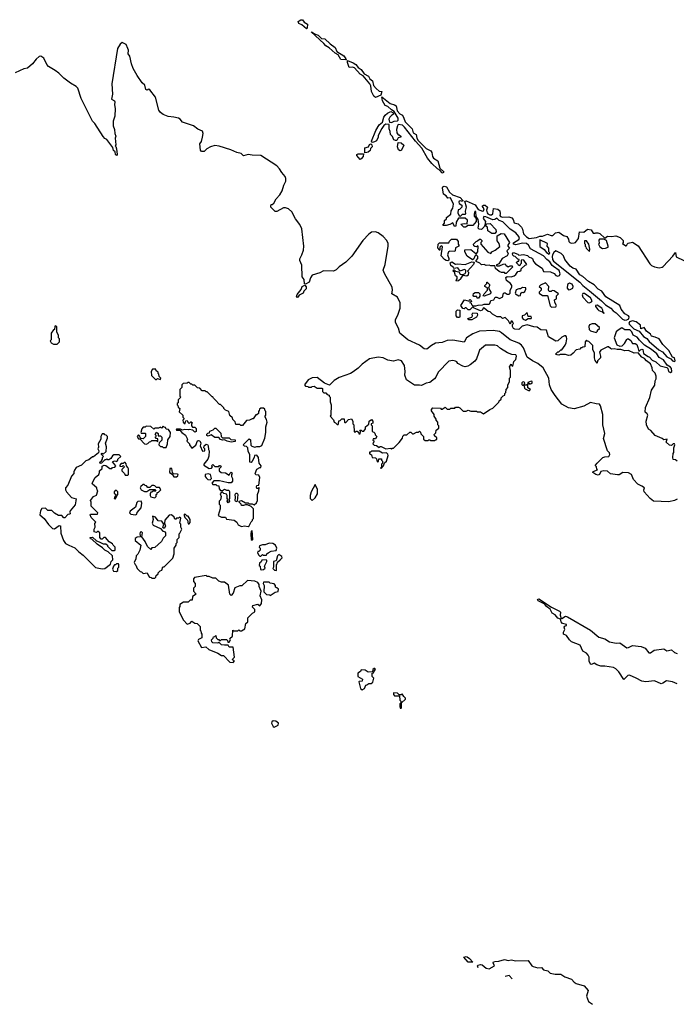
# Model space of a CAD drawing. Extents: x 2528705 to 2678277, y 911730 to 1023331.
# Tile 36 of 241: x 2590742 to 2597615, y 912181 to 922485. Entities that reach past the tile are written whole.
import ezdxf

# ---------------------------------------------------------------- set-up
doc = ezdxf.new("R2010")
doc.units = 0

msp = doc.modelspace()

# ---------------------------------------------------------------- linework, layer by layer
at = {"layer": '0CON20XD'}
for points in [[(2593745, 922390), (2593695, 922432), (2593665, 922446), (2593658, 922465), (2593666, 922475), (2593685, 922485), (2593703, 922485), (2593719, 922459), (2593755, 922438), (2593752, 922398), (2593745, 922390)], [(2594155, 922064), (2594105, 922068), (2594076, 922116), (2594045, 922134), (2593981, 922191), (2593945, 922213), (2593927, 922237), (2593793, 922357), (2593805, 922356), (2593828, 922338), (2593865, 922324), (2593900, 922290), (2593936, 922285), (2593992, 922232), (2594043, 922195), (2594063, 922153), (2594135, 922106), (2594156, 922075), (2594160, 922065), (2594155, 922064)], [(2596776, 918464), (2596715, 918478), (2596648, 918442), (2596545, 918412), (2596485, 918425), (2596415, 918463), (2596345, 918552), (2596305, 918615), (2596287, 918665), (2596282, 918735), (2596221, 918841), (2596165, 918888), (2596108, 918915), (2596054, 918954), (2596015, 919052), (2595995, 919080), (2595965, 919099), (2595875, 919135), (2595785, 919210), (2595765, 919221), (2595696, 919234), (2595554, 919226), (2595485, 919199), (2595417, 919155), (2595395, 919111), (2595275, 919130), (2595215, 919128), (2595165, 919107), (2595095, 919099), (2595053, 919077), (2595005, 919039), (2594975, 919041), (2594928, 919078), (2594805, 919135), (2594720, 919205), (2594707, 919257), (2594676, 919315), (2594674, 919345), (2594704, 919405), (2594724, 919466), (2594725, 919521), (2594695, 919580), (2594637, 919615), (2594644, 919656), (2594640, 919685), (2594561, 919831), (2594546, 919865), (2594567, 919923), (2594598, 920115), (2594598, 920145), (2594585, 920175), (2594545, 920215), (2594495, 920255), (2594465, 920266), (2594425, 920261), (2594395, 920242), (2594335, 920175), (2594219, 920011), (2594155, 919949), (2594085, 919898), (2594055, 919866), (2594025, 919854), (2593922, 919858), (2593882, 919838), (2593805, 919813), (2593786, 919785), (2593772, 919738), (2593735, 919719), (2593722, 919722), (2593719, 919765), (2593699, 919795), (2593694, 919915), (2593674, 919965), (2593674, 919984), (2593696, 920025), (2593712, 920075), (2593716, 920114), (2593695, 920298), (2593675, 920342), (2593630, 920400), (2593589, 920475), (2593556, 920506), (2593525, 920517), (2593505, 920516), (2593435, 920477), (2593417, 920477), (2593372, 920525), (2593370, 920535), (2593375, 920550), (2593385, 920550), (2593402, 920565), (2593428, 920612), (2593466, 920654), (2593488, 920695), (2593507, 920755), (2593528, 920795), (2593528, 920825), (2593520, 920845), (2593485, 920887), (2593462, 920925), (2593433, 920955), (2593265, 921064), (2593175, 921066), (2593135, 921076), (2593085, 921060), (2593060, 921085), (2593015, 921094), (2592952, 921122), (2592831, 921161), (2592785, 921168), (2592740, 921155), (2592702, 921135), (2592674, 921106), (2592645, 921107), (2592635, 921120), (2592627, 921185), (2592645, 921212), (2592656, 921256), (2592661, 921295), (2592655, 921318), (2592605, 921340), (2592560, 921375), (2592445, 921414), (2592421, 921445), (2592405, 921454), (2592355, 921467), (2592295, 921473), (2592245, 921493), (2592215, 921515), (2592200, 921540), (2592163, 921675), (2592105, 921752), (2592095, 921758), (2592075, 921749), (2592064, 921754), (2592052, 921802), (2592023, 921825), (2591970, 921900), (2591929, 921975), (2591912, 922022), (2591895, 922105), (2591877, 922127), (2591881, 922165), (2591875, 922183), (2591857, 922225), (2591815, 922248), (2591795, 922230), (2591766, 922185), (2591707, 921815), (2591713, 921705), (2591702, 921655), (2591735, 921638), (2591739, 921625), (2591733, 921595), (2591740, 921555), (2591737, 921475), (2591722, 921425), (2591722, 921375), (2591736, 921335), (2591738, 921295), (2591750, 921265), (2591742, 921245), (2591750, 921175), (2591740, 921165), (2591748, 921158), (2591757, 921135), (2591763, 921075), (2591756, 921064), (2591744, 921075), (2591743, 921103), (2591725, 921117), (2591717, 921147), (2591655, 921232), (2591635, 921242), (2591615, 921262), (2591528, 921398), (2591504, 921425), (2591385, 921660), (2591349, 921769), (2591335, 921787), (2591275, 921822), (2591203, 921875), (2591153, 921925), (2591115, 921954), (2591045, 921994), (2591028, 922015), (2590994, 922084), (2590965, 922104), (2590945, 922099), (2590915, 922074), (2590875, 922022), (2590823, 921977), (2590785, 921972), (2590695, 921928)], [(2594465, 921672), (2594448, 921685), (2594423, 921735), (2594419, 921795), (2594408, 921815), (2594337, 921897), (2594306, 921915), (2594245, 921982), (2594225, 921990), (2594192, 921985), (2594174, 922036), (2594172, 922058), (2594231, 922035), (2594262, 922015), (2594286, 921986), (2594317, 921965), (2594349, 921919), (2594394, 921895), (2594406, 921866), (2594435, 921845), (2594447, 921797), (2594474, 921764), (2594505, 921739), (2594532, 921735), (2594523, 921697), (2594465, 921672)], [(2595175, 920880), (2595163, 920883), (2595140, 920910), (2595114, 920925), (2595055, 920981), (2595011, 921035), (2594950, 921140), (2594884, 921215), (2594771, 921361), (2594750, 921380), (2594705, 921390), (2594696, 921374), (2594686, 921335), (2594691, 921301), (2594702, 921282), (2594715, 921280), (2594730, 921265), (2594730, 921255), (2594702, 921248), (2594688, 921222), (2594675, 921220), (2594658, 921228), (2594644, 921264), (2594623, 921285), (2594620, 921315), (2594608, 921345), (2594608, 921388), (2594575, 921392), (2594552, 921378), (2594532, 921348), (2594493, 921275), (2594493, 921255), (2594475, 921218), (2594455, 921206), (2594435, 921201), (2594428, 921205), (2594426, 921215), (2594470, 921325), (2594504, 921386), (2594538, 921412), (2594554, 921466), (2594566, 921485), (2594592, 921508), (2594625, 921523), (2594650, 921510), (2594656, 921496), (2594635, 921484), (2594615, 921467), (2594607, 921445), (2594612, 921412), (2594632, 921408), (2594660, 921425), (2594695, 921427), (2594703, 921435), (2594704, 921455), (2594663, 921525), (2594632, 921542), (2594595, 921576), (2594567, 921587), (2594538, 921638), (2594532, 921678), (2594618, 921608), (2594666, 921596), (2594681, 921585), (2594693, 921533), (2594721, 921502), (2594748, 921485), (2594764, 921455), (2594775, 921415), (2594849, 921345), (2594862, 921302), (2594891, 921285), (2594898, 921245), (2594912, 921222), (2594996, 921136), (2595045, 921113), (2595057, 921095), (2595064, 921055), (2595074, 921035), (2595119, 921009), (2595141, 920931), (2595183, 920895), (2595175, 920880)], [(2594353, 921093), (2594356, 921144), (2594394, 921156), (2594405, 921180), (2594416, 921186), (2594429, 921175), (2594430, 921155), (2594413, 921137), (2594410, 921115), (2594391, 921099), (2594375, 921094), (2594353, 921093)], [(2594725, 921113), (2594708, 921125), (2594698, 921155), (2594705, 921200), (2594735, 921197), (2594762, 921172), (2594739, 921121), (2594725, 921113)], [(2594305, 921024), (2594270, 921065), (2594272, 921075), (2594285, 921082), (2594342, 921082), (2594336, 921055), (2594315, 921028), (2594305, 921024)], [(2597622, 917865), (2597605, 917878), (2597583, 917883), (2597578, 917905), (2597580, 917945), (2597590, 917955), (2597588, 918005), (2597600, 918035), (2597597, 918047), (2597583, 918047), (2597565, 918030), (2597542, 918032), (2597510, 918065), (2597520, 918095), (2597485, 918088), (2597465, 918102), (2597394, 918134), (2597347, 918187), (2597325, 918200), (2597304, 918244), (2597298, 918285), (2597315, 918345), (2597311, 918361), (2597288, 918378), (2597292, 918428), (2597338, 918532), (2597355, 918608), (2597390, 918660), (2597394, 918705), (2597403, 918727), (2597403, 918755), (2597393, 918785), (2597364, 918815), (2597362, 918842), (2597344, 918884), (2597304, 918915), (2597281, 918941), (2597252, 918955), (2597215, 919000), (2597175, 918996), (2597115, 919024), (2597075, 919019), (2597035, 919034), (2596995, 919034), (2596965, 919042), (2596935, 919037), (2596925, 919043), (2596905, 919062), (2596895, 919062), (2596824, 919026), (2596810, 919005), (2596822, 918965), (2596822, 918948), (2596790, 918915), (2596785, 918890), (2596765, 918920), (2596757, 918947), (2596758, 918995), (2596740, 919035), (2596740, 919075), (2596698, 919118), (2596685, 919120), (2596675, 919130), (2596660, 919115), (2596658, 919062), (2596635, 919060), (2596625, 919050), (2596615, 919050), (2596605, 919038), (2596565, 919032), (2596536, 918994), (2596510, 918975), (2596485, 918972), (2596455, 918982), (2596398, 918982), (2596386, 918974), (2596368, 918978), (2596350, 918985), (2596375, 919010), (2596385, 919010), (2596405, 919030), (2596415, 919030), (2596452, 919078), (2596462, 919105), (2596468, 919145), (2596467, 919167), (2596458, 919178), (2596445, 919178), (2596415, 919162), (2596376, 919124), (2596355, 919122), (2596276, 919165), (2596256, 919236), (2596195, 919240), (2596158, 919268), (2596125, 919271), (2596055, 919292), (2596001, 919279), (2595965, 919242), (2595925, 919248), (2595910, 919255), (2595900, 919275), (2595900, 919295), (2595910, 919305), (2595905, 919320), (2595895, 919330), (2595885, 919330), (2595875, 919300), (2595858, 919335), (2595825, 919370), (2595795, 919360), (2595777, 919377), (2595740, 919375), (2595692, 919405), (2595668, 919428), (2595645, 919430), (2595605, 919468), (2595595, 919470), (2595583, 919447), (2595565, 919438), (2595518, 919458), (2595500, 919465), (2595485, 919480), (2595455, 919450), (2595435, 919450), (2595415, 919470), (2595405, 919470), (2595395, 919460), (2595382, 919462), (2595358, 919495), (2595398, 919552), (2595445, 919540), (2595450, 919555), (2595458, 919558), (2595468, 919548), (2595470, 919535), (2595450, 919525), (2595468, 919518), (2595470, 919505), (2595485, 919490), (2595515, 919490), (2595541, 919499), (2595585, 919500), (2595605, 919507), (2595655, 919508), (2595662, 919515), (2595672, 919548), (2595705, 919552), (2595720, 919580), (2595735, 919580), (2595765, 919568), (2595800, 919585), (2595803, 919617), (2595813, 919627), (2595825, 919628), (2595845, 919612), (2595865, 919612), (2595877, 919623), (2595877, 919655), (2595892, 919685), (2595892, 919705), (2595878, 919725), (2595838, 919755), (2595832, 919788), (2595845, 919798), (2595885, 919793), (2595916, 919804), (2595935, 919818), (2595955, 919850), (2595978, 919852), (2595990, 919865), (2595992, 919878), (2596032, 919918), (2596050, 919925), (2596019, 919969), (2595998, 919972), (2595990, 919965), (2595990, 919935), (2595980, 919925), (2595978, 919912), (2595965, 919910), (2595960, 919925), (2595940, 919945), (2595955, 919960), (2595965, 919960), (2595970, 919975), (2595955, 919980), (2595928, 920008), (2595915, 920010), (2595902, 920022), (2595900, 920035), (2595912, 920048), (2595955, 920030), (2595965, 920020), (2596015, 920028), (2596056, 920016), (2596075, 920000), (2596100, 919995), (2596110, 919985), (2596120, 919955), (2596141, 919931), (2596209, 919885), (2596225, 919850), (2596297, 919847), (2596335, 919828), (2596355, 919808), (2596375, 919802), (2596391, 919809), (2596400, 919825), (2596389, 919859), (2596329, 919901), (2596315, 919912), (2596292, 919952), (2596259, 919975), (2596223, 920013), (2596089, 920089), (2596068, 920125), (2596045, 920142), (2596004, 920146), (2595935, 920130), (2595910, 920135), (2595911, 920149), (2595966, 920185), (2595972, 920195), (2595968, 920215), (2595936, 920256), (2595875, 920294), (2595799, 920369), (2595760, 920385), (2595735, 920408), (2595715, 920393), (2595695, 920391), (2595622, 920422), (2595600, 920425), (2595593, 920405), (2595618, 920375), (2595610, 920335), (2595600, 920315), (2595575, 920290), (2595552, 920292), (2595540, 920305), (2595548, 920345), (2595540, 920395), (2595520, 920425), (2595517, 920475), (2595505, 920480), (2595498, 920455), (2595498, 920428), (2595520, 920405), (2595520, 920375), (2595485, 920332), (2595435, 920330), (2595407, 920313), (2595390, 920315), (2595360, 920345), (2595395, 920352), (2595425, 920350), (2595428, 920388), (2595405, 920410), (2595335, 920410), (2595310, 920365), (2595307, 920323), (2595292, 920322), (2595275, 920360), (2595245, 920342), (2595205, 920330), (2595175, 920330), (2595170, 920335), (2595190, 920355), (2595190, 920385), (2595208, 920402), (2595210, 920415), (2595255, 920450), (2595258, 920485), (2595277, 920513), (2595282, 920555), (2595250, 920620), (2595225, 920617), (2595205, 920642), (2595179, 920659), (2595168, 920725), (2595171, 920735), (2595185, 920742), (2595209, 920735), (2595241, 920681), (2595272, 920652), (2595353, 920625), (2595382, 920595), (2595377, 920583), (2595355, 920589), (2595342, 920585), (2595337, 920575), (2595341, 920561), (2595370, 920545), (2595370, 920525), (2595345, 920500), (2595330, 920495), (2595328, 920465), (2595342, 920432), (2595355, 920430), (2595378, 920452), (2595405, 920450), (2595410, 920455), (2595408, 920482), (2595420, 920525), (2595400, 920585), (2595415, 920589), (2595509, 920549), (2595540, 920500), (2595585, 920480), (2595596, 920485), (2595604, 920505), (2595583, 920535), (2595595, 920546), (2595615, 920543), (2595638, 920525), (2595628, 920492), (2595634, 920465), (2595643, 920453), (2595663, 920443), (2595682, 920445), (2595694, 920455), (2595700, 920510), (2595745, 920504), (2595768, 920485), (2595772, 920455), (2595768, 920438), (2595776, 920426), (2595795, 920420), (2595862, 920422), (2595892, 920412), (2595906, 920396), (2595918, 920358), (2595958, 920348), (2595995, 920313), (2596006, 920295), (2596016, 920245), (2596045, 920212), (2596075, 920196), (2596153, 920207), (2596185, 920220), (2596215, 920220), (2596265, 920240), (2596305, 920228), (2596322, 920228), (2596350, 920255), (2596385, 920261), (2596435, 920227), (2596468, 920215), (2596485, 920190), (2596490, 920165), (2596500, 920155), (2596515, 920148), (2596545, 920150), (2596558, 920155), (2596592, 920195), (2596603, 920267), (2596648, 920262), (2596685, 920292), (2596722, 920285), (2596745, 920252), (2596765, 920250), (2596774, 920256), (2596794, 920256), (2596815, 920247), (2596865, 920200), (2596895, 920219), (2596935, 920218), (2596980, 920225), (2597026, 920206), (2597058, 920175), (2597060, 920155), (2597050, 920145), (2597085, 920120), (2597098, 920122), (2597100, 920135), (2597112, 920148), (2597155, 920158), (2597215, 920119), (2597338, 919932), (2597355, 919914), (2597385, 919900), (2597435, 919890), (2597465, 919894), (2597478, 919902), (2597579, 920011), (2597605, 920050), (2597613, 920003), (2597695, 919966)], [(2595685, 920247), (2595642, 920275), (2595640, 920315), (2595620, 920325), (2595620, 920335), (2595632, 920348), (2595665, 920352), (2595725, 920290), (2595728, 920265), (2595715, 920248), (2595685, 920247)], [(2595225, 919962), (2595205, 919964), (2595188, 919975), (2595154, 920014), (2595167, 920107), (2595155, 920120), (2595140, 920105), (2595140, 920075), (2595132, 920072), (2595130, 920085), (2595120, 920095), (2595122, 920135), (2595135, 920150), (2595235, 920150), (2595242, 920168), (2595263, 920187), (2595315, 920190), (2595330, 920165), (2595330, 920135), (2595340, 920125), (2595340, 920115), (2595302, 920098), (2595300, 920065), (2595295, 920060), (2595245, 920062), (2595230, 920055), (2595220, 920025), (2595232, 919985), (2595232, 919968), (2595225, 919962)], [(2595835, 919830), (2595825, 919830), (2595815, 919840), (2595785, 919840), (2595759, 919849), (2595722, 919882), (2595715, 919910), (2595675, 919908), (2595655, 919917), (2595625, 919912), (2595602, 919922), (2595575, 919920), (2595559, 919939), (2595520, 919955), (2595520, 919965), (2595537, 919985), (2595536, 920006), (2595525, 920020), (2595515, 920020), (2595505, 920010), (2595497, 919983), (2595482, 919972), (2595425, 920010), (2595402, 920055), (2595402, 920078), (2595465, 920082), (2595515, 920040), (2595525, 920040), (2595538, 920055), (2595540, 920115), (2595535, 920120), (2595525, 920110), (2595505, 920112), (2595495, 920120), (2595492, 920135), (2595520, 920165), (2595535, 920170), (2595555, 920190), (2595565, 920190), (2595580, 920175), (2595580, 920165), (2595568, 920152), (2595568, 920135), (2595641, 920051), (2595675, 920040), (2595684, 920056), (2595720, 920075), (2595767, 920113), (2595762, 920142), (2595741, 920171), (2595740, 920225), (2595781, 920249), (2595814, 920244), (2595868, 920155), (2595850, 920125), (2595850, 920115), (2595870, 920095), (2595842, 920065), (2595853, 920035), (2595843, 920015), (2595792, 919985), (2595758, 919932), (2595730, 919915), (2595735, 919910), (2595765, 919910), (2595803, 919927), (2595825, 919930), (2595832, 919915), (2595855, 919898), (2595875, 919910), (2595895, 919910), (2595900, 919895), (2595835, 919830)], [(2596285, 920032), (2596290, 920045), (2596282, 920055), (2596280, 920095), (2596262, 920115), (2596268, 920145), (2596185, 920180), (2596185, 920112), (2596230, 920080), (2596255, 920048), (2596285, 920032)], [(2596841, 920091), (2596875, 920093), (2596900, 920105), (2596902, 920115), (2596883, 920173), (2596855, 920190), (2596810, 920190), (2596803, 920177), (2596808, 920145), (2596800, 920135), (2596815, 920110), (2596841, 920091)], [(2596705, 920060), (2596710, 920085), (2596698, 920135), (2596675, 920170), (2596655, 920170), (2596652, 920145), (2596660, 920135), (2596660, 920115), (2596668, 920108), (2596670, 920095), (2596705, 920060)], [(2597075, 919341), (2597095, 919344), (2597117, 919355), (2597122, 919375), (2597115, 919385), (2597075, 919408), (2597036, 919455), (2597025, 919496), (2596876, 919585), (2596835, 919644), (2596795, 919666), (2596755, 919711), (2596695, 919746), (2596637, 919797), (2596605, 919814), (2596565, 919873), (2596530, 919885), (2596502, 919905), (2596448, 919975), (2596434, 920014), (2596409, 920039), (2596355, 920068), (2596331, 920049), (2596317, 920025), (2596314, 920006), (2596319, 919975), (2596328, 919958), (2596605, 919738), (2596635, 919705), (2596705, 919648), (2596831, 919545), (2596872, 919502), (2596931, 919465), (2596955, 919437), (2596985, 919419), (2597052, 919352), (2597075, 919341)], [(2595315, 919750), (2595310, 919755), (2595320, 919775), (2595320, 919795), (2595302, 919805), (2595292, 919842), (2595280, 919855), (2595282, 919868), (2595288, 919868), (2595302, 919852), (2595338, 919848), (2595353, 919823), (2595365, 919820), (2595385, 919820), (2595405, 919830), (2595412, 919845), (2595412, 919865), (2595395, 919872), (2595352, 919852), (2595327, 919887), (2595285, 919880), (2595280, 919895), (2595254, 919914), (2595248, 919942), (2595265, 919950), (2595305, 919928), (2595325, 919932), (2595405, 919923), (2595475, 919952), (2595498, 919948), (2595493, 919925), (2595430, 919855), (2595438, 919845), (2595435, 919812), (2595423, 919803), (2595382, 919808), (2595360, 919785), (2595360, 919775), (2595335, 919752), (2595315, 919750)], [(2593645, 919578), (2593639, 919585), (2593645, 919608), (2593688, 919662), (2593700, 919695), (2593725, 919708), (2593741, 919691), (2593740, 919670), (2593717, 919645), (2593708, 919622), (2593669, 919601), (2593655, 919583), (2593645, 919578)], [(2595605, 919592), (2595590, 919595), (2595598, 919602), (2595602, 919618), (2595640, 919655), (2595638, 919678), (2595620, 919685), (2595612, 919695), (2595612, 919705), (2595630, 919725), (2595630, 919740), (2595635, 919740), (2595658, 919715), (2595660, 919705), (2595650, 919675), (2595672, 919635), (2595670, 919615), (2595605, 919592)], [(2595965, 919597), (2595985, 919600), (2595988, 919622), (2596000, 919635), (2596015, 919632), (2596028, 919642), (2596040, 919665), (2596038, 919678), (2596005, 919682), (2595985, 919670), (2595965, 919670), (2595940, 919660), (2595928, 919625), (2595930, 919615), (2595965, 919597)], [(2596308, 919478), (2596355, 919480), (2596360, 919495), (2596342, 919525), (2596340, 919555), (2596360, 919565), (2596360, 919595), (2596380, 919615), (2596335, 919648), (2596315, 919650), (2596305, 919640), (2596285, 919640), (2596278, 919655), (2596280, 919695), (2596245, 919730), (2596192, 919708), (2596180, 919695), (2596200, 919675), (2596200, 919655), (2596180, 919635), (2596180, 919625), (2596215, 919600), (2596268, 919598), (2596295, 919490), (2596308, 919478)], [(2596485, 919660), (2596505, 919663), (2596532, 919675), (2596536, 919695), (2596525, 919718), (2596495, 919729), (2596476, 919714), (2596472, 919675), (2596485, 919660)], [(2595545, 919570), (2595532, 919572), (2595528, 919588), (2595495, 919590), (2595488, 919598), (2595491, 919619), (2595511, 919629), (2595545, 919630), (2595558, 919618), (2595557, 919593), (2595545, 919570)], [(2596705, 919522), (2596726, 919534), (2596733, 919545), (2596716, 919575), (2596655, 919620), (2596635, 919620), (2596628, 919605), (2596635, 919580), (2596690, 919525), (2596705, 919522)], [(2596855, 919410), (2596860, 919415), (2596850, 919420), (2596847, 919445), (2596835, 919467), (2596785, 919498), (2596770, 919495), (2596770, 919485), (2596794, 919454), (2596805, 919442), (2596838, 919428), (2596855, 919410)], [(2595345, 919370), (2595325, 919370), (2595312, 919385), (2595310, 919435), (2595325, 919450), (2595350, 919445), (2595350, 919375), (2595345, 919370)], [(2595443, 919343), (2595432, 919358), (2595476, 919374), (2595482, 919385), (2595478, 919405), (2595485, 919418), (2595530, 919415), (2595533, 919395), (2595525, 919373), (2595475, 919344), (2595443, 919343)], [(2596035, 919342), (2596065, 919360), (2596095, 919360), (2596100, 919365), (2596095, 919380), (2596065, 919380), (2596055, 919420), (2596025, 919392), (2596002, 919385), (2596003, 919365), (2596012, 919352), (2596035, 919342)], [(2591135, 919090), (2591160, 919115), (2591160, 919145), (2591150, 919155), (2591150, 919185), (2591130, 919215), (2591130, 919275), (2591115, 919280), (2591110, 919275), (2591108, 919242), (2591095, 919240), (2591070, 919205), (2591070, 919135), (2591062, 919125), (2591070, 919105), (2591095, 919090), (2591135, 919090)], [(2596775, 919212), (2596790, 919225), (2596790, 919235), (2596810, 919255), (2596810, 919265), (2596765, 919302), (2596735, 919302), (2596707, 919293), (2596698, 919275), (2596702, 919242), (2596715, 919230), (2596775, 919212)], [(2597555, 918794), (2597569, 918805), (2597564, 918835), (2597555, 918849), (2597520, 918870), (2597482, 918925), (2597435, 918951), (2597409, 918989), (2597355, 919035), (2597281, 919081), (2597230, 919130), (2597205, 919164), (2597163, 919183), (2597149, 919219), (2597135, 919232), (2597125, 919239), (2597075, 919241), (2597045, 919259), (2597005, 919237), (2596985, 919218), (2596963, 919155), (2596992, 919082), (2597025, 919068), (2597048, 919072), (2597071, 919095), (2597095, 919138), (2597105, 919147), (2597115, 919146), (2597139, 919129), (2597155, 919098), (2597185, 919096), (2597200, 919085), (2597213, 919055), (2597222, 919012), (2597239, 919031), (2597255, 919037), (2597263, 919033), (2597272, 918992), (2597319, 918959), (2597335, 918954), (2597362, 918922), (2597400, 918905), (2597445, 918863), (2597517, 918847), (2597526, 918836), (2597533, 918803), (2597555, 918794)], [(2597595, 918907), (2597604, 918916), (2597596, 918945), (2597573, 918953), (2597535, 919022), (2597472, 919085), (2597434, 919144), (2597395, 919164), (2597355, 919174), (2597346, 919196), (2597304, 919225), (2597278, 919265), (2597245, 919251), (2597239, 919289), (2597193, 919323), (2597155, 919333), (2597125, 919324), (2597119, 919305), (2597123, 919295), (2597171, 919251), (2597227, 919227), (2597271, 919171), (2597305, 919149), (2597329, 919119), (2597431, 919031), (2597469, 919009), (2597515, 918958), (2597558, 918938), (2597574, 918915), (2597595, 918907)], [(2594635, 917990), (2594645, 918000), (2594655, 918000), (2594715, 918060), (2594750, 918105), (2594753, 918127), (2594765, 918140), (2594795, 918140), (2594825, 918170), (2594835, 918170), (2594852, 918152), (2594865, 918150), (2594895, 918170), (2594915, 918170), (2594928, 918178), (2594938, 918168), (2594942, 918152), (2594970, 918125), (2594970, 918095), (2594985, 918080), (2595015, 918080), (2595025, 918090), (2595035, 918090), (2595045, 918080), (2595085, 918080), (2595095, 918090), (2595108, 918092), (2595108, 918108), (2595082, 918132), (2595080, 918145), (2595098, 918162), (2595102, 918188), (2595128, 918212), (2595130, 918235), (2595120, 918245), (2595120, 918275), (2595100, 918295), (2595100, 918305), (2595080, 918335), (2595080, 918355), (2595053, 918393), (2595053, 918407), (2595068, 918422), (2595145, 918420), (2595155, 918410), (2595165, 918410), (2595195, 918430), (2595215, 918410), (2595245, 918410), (2595255, 918420), (2595295, 918420), (2595305, 918430), (2595335, 918430), (2595350, 918425), (2595385, 918390), (2595415, 918390), (2595435, 918400), (2595465, 918390), (2595525, 918390), (2595535, 918380), (2595565, 918380), (2595595, 918360), (2595663, 918407), (2595695, 918420), (2595758, 918482), (2595760, 918495), (2595780, 918515), (2595782, 918528), (2595802, 918548), (2595820, 918555), (2595820, 918575), (2595830, 918585), (2595833, 918617), (2595850, 918635), (2595850, 918665), (2595870, 918695), (2595870, 918735), (2595880, 918745), (2595880, 918815), (2595868, 918852), (2595885, 918880), (2595890, 918865), (2595905, 918860), (2595913, 918907), (2595935, 918930), (2595943, 918965), (2595935, 918979), (2595892, 918982), (2595848, 918998), (2595774, 919044), (2595743, 919073), (2595715, 919081), (2595619, 919081), (2595555, 919027), (2595543, 918997), (2595524, 918936), (2595507, 918913), (2595458, 918872), (2595431, 918859), (2595405, 918854), (2595380, 918860), (2595327, 918887), (2595318, 918905), (2595305, 918912), (2595275, 918920), (2595235, 918911), (2595121, 918795), (2595098, 918745), (2595082, 918728), (2595035, 918689), (2594995, 918680), (2594947, 918657), (2594925, 918662), (2594875, 918660), (2594790, 918715), (2594772, 918765), (2594778, 918805), (2594768, 918865), (2594740, 918915), (2594705, 918926), (2594655, 918913), (2594595, 918923), (2594545, 918947), (2594495, 918954), (2594405, 918937), (2594325, 918880), (2594285, 918838), (2594231, 918799), (2594205, 918783), (2594085, 918740), (2594035, 918708), (2593985, 918662), (2593933, 918683), (2593855, 918740), (2593805, 918738), (2593760, 918715), (2593722, 918665), (2593735, 918650), (2593757, 918647), (2593765, 918640), (2593795, 918640), (2593803, 918647), (2593825, 918650), (2593855, 918630), (2593905, 918630), (2593910, 918625), (2593910, 918595), (2593925, 918580), (2593945, 918580), (2593962, 918562), (2593980, 918555), (2593980, 918545), (2593990, 918535), (2593992, 918485), (2594002, 918455), (2594000, 918345), (2593990, 918335), (2594028, 918298), (2594032, 918272), (2594048, 918268), (2594065, 918250), (2594075, 918250), (2594080, 918255), (2594082, 918288), (2594098, 918292), (2594115, 918310), (2594138, 918308), (2594140, 918275), (2594145, 918270), (2594155, 918270), (2594185, 918300), (2594215, 918310), (2594230, 918285), (2594230, 918255), (2594240, 918245), (2594242, 918172), (2594255, 918170), (2594265, 918180), (2594275, 918180), (2594288, 918168), (2594292, 918152), (2594305, 918150), (2594310, 918175), (2594302, 918188), (2594315, 918190), (2594325, 918180), (2594345, 918180), (2594360, 918205), (2594360, 918225), (2594398, 918252), (2594400, 918285), (2594425, 918300), (2594440, 918285), (2594438, 918262), (2594420, 918255), (2594420, 918245), (2594430, 918235), (2594430, 918175), (2594448, 918168), (2594458, 918158), (2594462, 918142), (2594480, 918125), (2594465, 918100), (2594442, 918098), (2594440, 918085), (2594448, 918078), (2594450, 918065), (2594442, 918058), (2594440, 918045), (2594453, 918033), (2594475, 918030), (2594505, 918010), (2594515, 918020), (2594525, 918020), (2594573, 917993), (2594625, 918000), (2594635, 917990)], [(2592215, 918720), (2592220, 918735), (2592202, 918752), (2592200, 918775), (2592192, 918782), (2592190, 918795), (2592172, 918812), (2592168, 918828), (2592132, 918828), (2592120, 918805), (2592122, 918762), (2592165, 918720), (2592175, 918720), (2592185, 918730), (2592215, 918720)], [(2593135, 917182), (2593145, 917190), (2593165, 917232), (2593180, 917245), (2593180, 917255), (2593190, 917265), (2593190, 917365), (2593165, 917390), (2593125, 917410), (2593105, 917410), (2593085, 917400), (2593063, 917403), (2593060, 917415), (2593040, 917435), (2593040, 917445), (2593062, 917452), (2593105, 917430), (2593135, 917430), (2593145, 917420), (2593175, 917420), (2593195, 917408), (2593221, 917429), (2593232, 917455), (2593230, 917515), (2593246, 917554), (2593247, 917585), (2593245, 917590), (2593235, 917580), (2593225, 917580), (2593220, 917595), (2593225, 917610), (2593246, 917614), (2593257, 917695), (2593245, 917720), (2593213, 917723), (2593208, 917735), (2593225, 917780), (2593255, 917800), (2593265, 917800), (2593268, 917815), (2593250, 917845), (2593242, 917905), (2593225, 917928), (2593200, 917925), (2593197, 917903), (2593176, 917864), (2593165, 917850), (2593150, 917855), (2593150, 917935), (2593132, 917965), (2593130, 918005), (2593115, 918020), (2593095, 918022), (2593082, 918035), (2593145, 918098), (2593157, 918087), (2593163, 918033), (2593173, 918023), (2593205, 918012), (2593225, 918020), (2593255, 918020), (2593275, 918030), (2593309, 918105), (2593319, 918165), (2593317, 918225), (2593331, 918275), (2593325, 918300), (2593310, 918325), (2593310, 918335), (2593320, 918345), (2593320, 918385), (2593312, 918392), (2593308, 918408), (2593295, 918420), (2593265, 918420), (2593252, 918408), (2593250, 918395), (2593240, 918385), (2593240, 918365), (2593225, 918350), (2593215, 918350), (2593185, 918310), (2593175, 918310), (2593147, 918293), (2593115, 918290), (2593075, 918240), (2593055, 918240), (2593045, 918250), (2593005, 918250), (2592998, 918278), (2592972, 918302), (2592968, 918318), (2592943, 918343), (2592930, 918385), (2592895, 918400), (2592880, 918415), (2592880, 918425), (2592845, 918460), (2592835, 918460), (2592788, 918508), (2592770, 918525), (2592765, 918540), (2592755, 918540), (2592705, 918590), (2592695, 918590), (2592685, 918600), (2592652, 918602), (2592628, 918628), (2592602, 918632), (2592575, 918660), (2592555, 918660), (2592545, 918670), (2592532, 918672), (2592515, 918690), (2592505, 918690), (2592495, 918680), (2592452, 918678), (2592440, 918665), (2592440, 918635), (2592420, 918615), (2592420, 918545), (2592430, 918535), (2592402, 918508), (2592400, 918475), (2592392, 918468), (2592390, 918455), (2592398, 918448), (2592402, 918432), (2592420, 918415), (2592413, 918383), (2592450, 918345), (2592450, 918325), (2592460, 918315), (2592460, 918305), (2592450, 918295), (2592452, 918272), (2592465, 918260), (2592475, 918260), (2592482, 918288), (2592495, 918290), (2592502, 918272), (2592515, 918260), (2592532, 918278), (2592538, 918278), (2592550, 918265), (2592540, 918255), (2592540, 918235), (2592552, 918222), (2592575, 918220), (2592588, 918208), (2592590, 918175), (2592575, 918170), (2592555, 918190), (2592515, 918198), (2592505, 918192), (2592465, 918198), (2592445, 918190), (2592425, 918200), (2592385, 918200), (2592380, 918195), (2592385, 918190), (2592418, 918188), (2592440, 918165), (2592478, 918138), (2592498, 918095), (2592490, 918075), (2592520, 918045), (2592520, 918035), (2592545, 918000), (2592586, 918034), (2592603, 918077), (2592615, 918080), (2592628, 918078), (2592638, 918055), (2592632, 918025), (2592655, 917970), (2592680, 917975), (2592680, 917995), (2592670, 918005), (2592674, 918026), (2592695, 918042), (2592709, 918039), (2592716, 918026), (2592718, 917988), (2592727, 917975), (2592722, 917918), (2592710, 917885), (2592670, 917835), (2592670, 917825), (2592725, 917790), (2592748, 917792), (2592760, 917805), (2592750, 917815), (2592765, 917830), (2592785, 917810), (2592825, 917810), (2592835, 917820), (2592845, 917820), (2592850, 917805), (2592830, 917785), (2592830, 917765), (2592850, 917745), (2592895, 917742), (2592935, 917720), (2592940, 917735), (2592955, 917750), (2592967, 917737), (2592960, 917725), (2592960, 917705), (2592968, 917685), (2592968, 917655), (2592955, 917640), (2592925, 917638), (2592865, 917652), (2592835, 917660), (2592775, 917660), (2592752, 917635), (2592765, 917620), (2592795, 917620), (2592805, 917610), (2592828, 917608), (2592830, 917575), (2592845, 917560), (2592865, 917560), (2592885, 917572), (2592905, 917562), (2592932, 917562), (2592939, 917549), (2592938, 917475), (2592930, 917465), (2592938, 917445), (2592925, 917430), (2592912, 917445), (2592920, 917465), (2592913, 917473), (2592912, 917505), (2592905, 917520), (2592878, 917528), (2592865, 917540), (2592852, 917538), (2592840, 917525), (2592852, 917495), (2592845, 917460), (2592830, 917445), (2592830, 917415), (2592840, 917405), (2592842, 917365), (2592820, 917295), (2592855, 917280), (2592895, 917280), (2592905, 917260), (2592987, 917247), (2593015, 917228), (2593030, 917200), (2593063, 917183), (2593095, 917188), (2593135, 917182)], [(2596075, 918603), (2596090, 918615), (2596062, 918632), (2596060, 918670), (2596075, 918680), (2596082, 918672), (2596105, 918680), (2596105, 918700), (2596095, 918702), (2596062, 918688), (2596060, 918670), (2596045, 918660), (2596020, 918660), (2596030, 918685), (2596017, 918697), (2596005, 918692), (2595998, 918685), (2595998, 918668), (2596005, 918660), (2596020, 918660), (2596025, 918630), (2596032, 918622), (2596075, 918603)], [(2597625, 917468), (2597595, 917453), (2597535, 917438), (2597375, 917448), (2597340, 917475), (2597277, 917545), (2597273, 917565), (2597280, 917585), (2597252, 917605), (2597213, 917623), (2597168, 917675), (2597146, 917725), (2597115, 917744), (2597055, 917746), (2597016, 917724), (2596998, 917722), (2596925, 917734), (2596895, 917760), (2596856, 917764), (2596824, 917756), (2596812, 917725), (2596795, 917718), (2596772, 917725), (2596742, 917745), (2596745, 917758), (2596790, 917775), (2596782, 917782), (2596780, 917805), (2596770, 917815), (2596770, 917825), (2596787, 917845), (2596845, 917904), (2596865, 917912), (2596907, 917913), (2596918, 917935), (2596914, 917954), (2596893, 917975), (2596854, 918104), (2596866, 918154), (2596846, 918245), (2596844, 918355), (2596822, 918445), (2596812, 918462), (2596776, 918464)], [(2592275, 918010), (2592290, 918045), (2592293, 918087), (2592318, 918125), (2592320, 918165), (2592298, 918198), (2592275, 918200), (2592268, 918218), (2592255, 918220), (2592245, 918230), (2592225, 918210), (2592215, 918220), (2592195, 918210), (2592155, 918210), (2592145, 918200), (2592115, 918227), (2592065, 918230), (2592055, 918220), (2592035, 918220), (2592022, 918205), (2592010, 918165), (2592015, 918160), (2592055, 918160), (2592060, 918155), (2592060, 918125), (2592035, 918100), (2592012, 918102), (2592002, 918112), (2591998, 918128), (2591985, 918140), (2591970, 918125), (2591985, 918100), (2591998, 918098), (2592050, 918045), (2592065, 918042), (2592085, 918050), (2592102, 918068), (2592115, 918070), (2592125, 918080), (2592175, 918080), (2592188, 918072), (2592188, 918098), (2592172, 918102), (2592160, 918115), (2592170, 918125), (2592170, 918135), (2592160, 918145), (2592175, 918170), (2592190, 918155), (2592192, 918132), (2592215, 918130), (2592230, 918115), (2592230, 918085), (2592202, 918058), (2592200, 918035), (2592215, 918020), (2592235, 918020), (2592245, 918010), (2592275, 918010)], [(2591605, 916738), (2591635, 916742), (2591694, 916786), (2591699, 916815), (2591716, 916834), (2591714, 916874), (2591667, 916917), (2591634, 916934), (2591609, 916959), (2591552, 916995), (2591498, 917048), (2591485, 917052), (2591480, 917065), (2591505, 917070), (2591545, 917030), (2591575, 917022), (2591615, 917000), (2591645, 917000), (2591660, 916985), (2591660, 916975), (2591705, 916932), (2591735, 916930), (2591740, 916935), (2591740, 916965), (2591720, 916985), (2591715, 917000), (2591680, 917020), (2591640, 917065), (2591623, 917067), (2591605, 917050), (2591595, 917050), (2591580, 917065), (2591580, 917115), (2591565, 917130), (2591555, 917130), (2591545, 917120), (2591520, 917125), (2591522, 917152), (2591532, 917175), (2591528, 917212), (2591538, 917228), (2591492, 917275), (2591480, 917305), (2591485, 917310), (2591555, 917310), (2591560, 917325), (2591490, 917395), (2591490, 917435), (2591482, 917455), (2591514, 917496), (2591545, 917510), (2591560, 917555), (2591553, 917563), (2591550, 917585), (2591504, 917624), (2591502, 917635), (2591532, 917695), (2591570, 917725), (2591578, 917745), (2591577, 917765), (2591605, 917790), (2591607, 917813), (2591625, 917822), (2591645, 917820), (2591685, 917790), (2591705, 917790), (2591715, 917800), (2591738, 917802), (2591750, 917815), (2591713, 917857), (2591735, 917870), (2591758, 917862), (2591770, 917875), (2591770, 917885), (2591800, 917915), (2591785, 917930), (2591728, 917932), (2591715, 917922), (2591696, 917894), (2591675, 917880), (2591665, 917880), (2591655, 917890), (2591645, 917880), (2591635, 917880), (2591600, 917845), (2591585, 917840), (2591580, 917855), (2591600, 917870), (2591610, 917885), (2591610, 917905), (2591620, 917915), (2591600, 917935), (2591600, 917945), (2591605, 917950), (2591615, 917940), (2591648, 917965), (2591650, 918015), (2591640, 918055), (2591660, 918105), (2591660, 918125), (2591648, 918138), (2591635, 918140), (2591625, 918150), (2591605, 918150), (2591590, 918125), (2591590, 918095), (2591563, 918045), (2591568, 918012), (2591560, 917995), (2591570, 917975), (2591568, 917952), (2591515, 917910), (2591505, 917910), (2591465, 917880), (2591435, 917868), (2591390, 917825), (2591335, 917798), (2591315, 917770), (2591308, 917752), (2591310, 917735), (2591285, 917710), (2591247, 917613), (2591222, 917585), (2591223, 917565), (2591233, 917545), (2591284, 917484), (2591332, 917472), (2591322, 917408), (2591271, 917345), (2591267, 917335), (2591270, 917315), (2591265, 917310), (2591245, 917308), (2591215, 917272), (2591205, 917272), (2591185, 917298), (2591148, 917298), (2591105, 917320), (2591078, 917348), (2591035, 917350), (2591012, 917372), (2590975, 917370), (2590960, 917345), (2590954, 917304), (2590998, 917265), (2591045, 917202), (2591085, 917162), (2591105, 917157), (2591155, 917192), (2591169, 917189), (2591172, 917112), (2591200, 917035), (2591222, 917005), (2591256, 916986), (2591320, 916960), (2591360, 916915), (2591405, 916880), (2591535, 916753), (2591605, 916738)], [(2592955, 918064), (2592914, 918074), (2592885, 918090), (2592864, 918084), (2592845, 918092), (2592825, 918112), (2592785, 918112), (2592745, 918140), (2592715, 918128), (2592702, 918135), (2592702, 918148), (2592712, 918158), (2592728, 918162), (2592732, 918178), (2592768, 918192), (2592785, 918210), (2592795, 918210), (2592848, 918158), (2592850, 918125), (2592865, 918110), (2592935, 918110), (2592953, 918093), (2592998, 918088), (2592998, 918072), (2592955, 918064)], [(2594525, 917790), (2594550, 917815), (2594562, 917848), (2594580, 917865), (2594598, 917925), (2594595, 917940), (2594582, 917952), (2594538, 917948), (2594505, 917970), (2594425, 917970), (2594415, 917960), (2594402, 917958), (2594402, 917942), (2594415, 917940), (2594425, 917930), (2594432, 917902), (2594465, 917900), (2594478, 917888), (2594485, 917860), (2594498, 917862), (2594502, 917888), (2594528, 917888), (2594530, 917875), (2594540, 917865), (2594540, 917845), (2594530, 917835), (2594530, 917800), (2594520, 917795), (2594525, 917790)], [(2591875, 917720), (2591880, 917725), (2591880, 917785), (2591875, 917800), (2591860, 917815), (2591858, 917838), (2591845, 917850), (2591835, 917850), (2591825, 917840), (2591805, 917840), (2591790, 917825), (2591792, 917812), (2591815, 917810), (2591825, 917820), (2591840, 917805), (2591812, 917778), (2591810, 917765), (2591840, 917735), (2591845, 917720), (2591875, 917720)], [(2592355, 917700), (2592385, 917702), (2592398, 917712), (2592400, 917725), (2592395, 917730), (2592352, 917732), (2592340, 917745), (2592335, 917790), (2592312, 917788), (2592310, 917745), (2592338, 917728), (2592355, 917700)], [(2592735, 917670), (2592750, 917685), (2592740, 917725), (2592715, 917732), (2592684, 917726), (2592682, 917705), (2592695, 917690), (2592713, 917673), (2592735, 917670)], [(2592155, 917480), (2592170, 917495), (2592170, 917515), (2592180, 917525), (2592182, 917538), (2592195, 917540), (2592220, 917565), (2592205, 917588), (2592175, 917590), (2592157, 917607), (2592145, 917610), (2592125, 917610), (2592105, 917590), (2592085, 917590), (2592068, 917608), (2592055, 917610), (2592045, 917620), (2592035, 917620), (2592011, 917599), (2592002, 917585), (2592012, 917565), (2592048, 917548), (2592072, 917548), (2592105, 917570), (2592158, 917568), (2592168, 917552), (2592135, 917550), (2592125, 917540), (2592115, 917540), (2592108, 917525), (2592108, 917505), (2592115, 917493), (2592155, 917480)], [(2593805, 917452), (2593835, 917482), (2593859, 917525), (2593859, 917569), (2593835, 917620), (2593794, 917546), (2593784, 917505), (2593783, 917473), (2593805, 917452)], [(2591745, 917470), (2591762, 917508), (2591770, 917515), (2591770, 917545), (2591755, 917558), (2591743, 917557), (2591730, 917545), (2591732, 917532), (2591750, 917515), (2591750, 917505), (2591733, 917487), (2591730, 917475), (2591745, 917470)], [(2593005, 917440), (2592998, 917455), (2593002, 917485), (2592997, 917515), (2593005, 917532), (2593019, 917529), (2593027, 917515), (2593020, 917445), (2593015, 917442), (2593005, 917440)], [(2591955, 917302), (2591968, 917312), (2591973, 917327), (2592012, 917378), (2592020, 917425), (2592015, 917448), (2591978, 917442), (2591967, 917433), (2591956, 917384), (2591898, 917342), (2591892, 917325), (2591905, 917310), (2591955, 917302)], [(2592155, 916640), (2592168, 916652), (2592172, 916668), (2592190, 916685), (2592192, 916698), (2592212, 916718), (2592230, 916725), (2592242, 916758), (2592255, 916760), (2592268, 916772), (2592345, 916850), (2592360, 916895), (2592360, 916955), (2592380, 916985), (2592380, 917005), (2592390, 917015), (2592390, 917045), (2592410, 917065), (2592410, 917105), (2592418, 917112), (2592438, 917155), (2592430, 917175), (2592430, 917205), (2592420, 917215), (2592428, 917268), (2592415, 917280), (2592405, 917270), (2592385, 917270), (2592375, 917260), (2592365, 917260), (2592358, 917278), (2592332, 917302), (2592305, 917300), (2592263, 917247), (2592258, 917215), (2592268, 917185), (2592255, 917160), (2592242, 917172), (2592250, 917205), (2592229, 917239), (2592192, 917242), (2592165, 917278), (2592132, 917288), (2592138, 917255), (2592128, 917215), (2592138, 917195), (2592215, 917160), (2592242, 917132), (2592258, 917128), (2592270, 917115), (2592270, 917085), (2592245, 917060), (2592228, 917025), (2592158, 916962), (2592125, 916960), (2592115, 916940), (2592081, 916971), (2592056, 917025), (2592020, 917075), (2592028, 917115), (2592015, 917128), (2592002, 917118), (2591998, 917105), (2592008, 917072), (2591971, 917069), (2591950, 917055), (2591952, 917035), (2592010, 916985), (2592000, 916935), (2591977, 916893), (2591960, 916875), (2591957, 916843), (2591942, 916805), (2591950, 916785), (2591958, 916778), (2591972, 916742), (2592002, 916712), (2592018, 916708), (2592035, 916690), (2592078, 916698), (2592090, 916665), (2592102, 916652), (2592118, 916648), (2592125, 916640), (2592155, 916640)], [(2592515, 917210), (2592528, 917225), (2592528, 917255), (2592505, 917290), (2592495, 917290), (2592478, 917308), (2592465, 917310), (2592462, 917295), (2592470, 917275), (2592497, 917247), (2592505, 917210), (2592515, 917210)], [(2593175, 917038), (2593182, 917045), (2593175, 917140), (2593165, 917130), (2593161, 917105), (2593164, 917045), (2593175, 917038)], [(2593265, 916870), (2593285, 916890), (2593295, 916880), (2593325, 916880), (2593330, 916895), (2593343, 916907), (2593375, 916922), (2593425, 916930), (2593432, 916955), (2593418, 916985), (2593390, 917005), (2593355, 917008), (2593312, 916988), (2593285, 916990), (2593252, 916978), (2593250, 916965), (2593260, 916955), (2593260, 916935), (2593245, 916920), (2593235, 916920), (2593232, 916905), (2593245, 916880), (2593255, 916870), (2593265, 916870)], [(2593425, 916722), (2593430, 916725), (2593430, 916785), (2593438, 916792), (2593442, 916808), (2593469, 916831), (2593488, 916855), (2593486, 916866), (2593455, 916888), (2593442, 916875), (2593428, 916822), (2593400, 916815), (2593400, 916755), (2593393, 916743), (2593410, 916725), (2593425, 916722)], [(2591755, 916710), (2591768, 916722), (2591770, 916745), (2591780, 916755), (2591780, 916785), (2591775, 916790), (2591755, 916790), (2591745, 916780), (2591735, 916780), (2591723, 916767), (2591712, 916735), (2591723, 916713), (2591755, 916710)], [(2593275, 916728), (2593295, 916732), (2593310, 916745), (2593303, 916767), (2593330, 916815), (2593330, 916825), (2593322, 916832), (2593275, 916830), (2593268, 916812), (2593253, 916797), (2593250, 916775), (2593260, 916765), (2593263, 916733), (2593275, 916728)], [(2592975, 915760), (2592990, 915775), (2592970, 915785), (2592972, 915798), (2592990, 915815), (2592978, 915918), (2592935, 915920), (2592925, 915940), (2592885, 915938), (2592853, 915943), (2592825, 915970), (2592815, 915962), (2592765, 915964), (2592752, 915975), (2592750, 915995), (2592768, 916012), (2592772, 916028), (2592785, 916030), (2592795, 916040), (2592800, 916015), (2592815, 916000), (2592825, 916000), (2592835, 915990), (2592845, 915990), (2592855, 916000), (2592905, 916000), (2592918, 915988), (2592922, 915972), (2592935, 915970), (2592950, 915995), (2592942, 916008), (2592970, 916035), (2592972, 916098), (2592985, 916090), (2593025, 916090), (2593035, 916100), (2593045, 916090), (2593065, 916090), (2593098, 916112), (2593110, 916165), (2593130, 916185), (2593130, 916225), (2593180, 916275), (2593202, 916288), (2593202, 916312), (2593178, 916338), (2593182, 916355), (2593235, 916370), (2593255, 916352), (2593272, 916375), (2593277, 916415), (2593260, 916455), (2593270, 916505), (2593248, 916555), (2593250, 916575), (2593236, 916596), (2593205, 916610), (2593125, 916618), (2593068, 916562), (2593045, 916560), (2592995, 916540), (2592976, 916484), (2592955, 916460), (2592943, 916473), (2592927, 916567), (2592885, 916600), (2592855, 916600), (2592828, 916608), (2592795, 916640), (2592765, 916640), (2592725, 916660), (2592705, 916660), (2592695, 916670), (2592573, 916647), (2592560, 916635), (2592560, 916605), (2592580, 916585), (2592580, 916555), (2592560, 916535), (2592560, 916505), (2592590, 916475), (2592552, 916448), (2592548, 916412), (2592525, 916410), (2592505, 916390), (2592455, 916390), (2592420, 916365), (2592420, 916345), (2592410, 916335), (2592412, 916288), (2592455, 916200), (2592495, 916160), (2592525, 916170), (2592545, 916190), (2592575, 916170), (2592598, 916168), (2592630, 916135), (2592630, 916095), (2592638, 916088), (2592640, 916065), (2592650, 916055), (2592650, 916015), (2592612, 915998), (2592607, 915985), (2592644, 915914), (2592692, 915922), (2592723, 915893), (2592817, 915857), (2592853, 915833), (2592875, 915830), (2592942, 915762), (2592975, 915760)], [(2593365, 916460), (2593415, 916493), (2593448, 916502), (2593450, 916525), (2593435, 916540), (2593420, 916545), (2593420, 916565), (2593405, 916580), (2593365, 916590), (2593355, 916600), (2593295, 916600), (2593290, 916585), (2593302, 916565), (2593298, 916498), (2593325, 916470), (2593356, 916466), (2593365, 916460)], [(2597625, 915536), (2597573, 915555), (2597512, 915568), (2597475, 915542), (2597455, 915536), (2597385, 915565), (2597295, 915555), (2597255, 915563), (2597196, 915596), (2597125, 915626), (2597108, 915622), (2597065, 915582), (2597012, 915662), (2596981, 915691), (2596956, 915706), (2596865, 915721), (2596825, 915720), (2596782, 915735), (2596755, 915752), (2596728, 915738), (2596715, 915742), (2596701, 915771), (2596702, 915815), (2596692, 915835), (2596673, 915855), (2596635, 915878), (2596610, 915940), (2596518, 915975), (2596496, 915995), (2596465, 916041), (2596435, 916056), (2596433, 916075), (2596449, 916105), (2596442, 916128), (2596445, 916140), (2596467, 916145), (2596466, 916156), (2596425, 916165), (2596411, 916185), (2596403, 916213), (2596374, 916223), (2596345, 916256), (2596315, 916274), (2596294, 916315), (2596255, 916346), (2596239, 916369), (2596167, 916405), (2596163, 916417), (2596175, 916424), (2596307, 916337), (2596393, 916295), (2596403, 916285), (2596399, 916255), (2596410, 916220), (2596415, 916218), (2596455, 916242), (2596475, 916236), (2596716, 916096), (2596805, 916022), (2596865, 916006), (2596915, 915974), (2596985, 915961), (2597025, 915964), (2597095, 915912), (2597115, 915914), (2597155, 915936), (2597246, 915926), (2597289, 915909), (2597328, 915858), (2597345, 915860), (2597383, 915887), (2597485, 915902), (2597515, 915882), (2597565, 915892), (2597595, 915863), (2597625, 915851)], [(2594325, 915473), (2594350, 915485), (2594365, 915520), (2594377, 915523), (2594395, 915540), (2594422, 915538), (2594437, 915553), (2594448, 915595), (2594433, 915613), (2594430, 915645), (2594445, 915650), (2594452, 915668), (2594466, 915684), (2594460, 915695), (2594453, 915697), (2594440, 915685), (2594435, 915660), (2594388, 915658), (2594357, 915677), (2594315, 915680), (2594310, 915665), (2594280, 915645), (2594282, 915612), (2594330, 915585), (2594328, 915562), (2594295, 915560), (2594292, 915555), (2594308, 915485), (2594325, 915473)], [(2594735, 915280), (2594740, 915285), (2594740, 915335), (2594780, 915375), (2594780, 915385), (2594762, 915402), (2594745, 915430), (2594735, 915420), (2594715, 915420), (2594697, 915437), (2594655, 915440), (2594653, 915423), (2594665, 915410), (2594718, 915408), (2594720, 915365), (2594730, 915355), (2594730, 915335), (2594720, 915325), (2594720, 915295), (2594725, 915280), (2594735, 915280)], [(2593405, 915083), (2593448, 915102), (2593450, 915125), (2593424, 915144), (2593395, 915148), (2593382, 915138), (2593378, 915125), (2593395, 915090), (2593405, 915083)], [(2595435, 912622), (2595392, 912675), (2595415, 912683), (2595425, 912679), (2595451, 912661), (2595485, 912623), (2595435, 912622)], [(2595541, 912563), (2595533, 912585), (2595539, 912591), (2595565, 912598), (2595584, 912594), (2595625, 912561), (2595655, 912552), (2595710, 912585), (2595698, 912615), (2595702, 912625), (2595715, 912630), (2595758, 912632), (2595815, 912651), (2595855, 912640), (2595885, 912648), (2595936, 912636), (2596065, 912640), (2596104, 912584), (2596115, 912577), (2596165, 912562), (2596205, 912567), (2596225, 912542), (2596270, 912530), (2596295, 912508), (2596345, 912498), (2596406, 912496), (2596447, 912467), (2596518, 912445), (2596544, 912414), (2596565, 912400), (2596650, 912375), (2596691, 912325), (2596676, 912265), (2596695, 912210), (2596738, 912181)], [(2595896, 912449), (2595865, 912484), (2595825, 912472)]]:
    msp.add_lwpolyline(points, dxfattribs=at)

doc.saveas('drawing.dxf')
